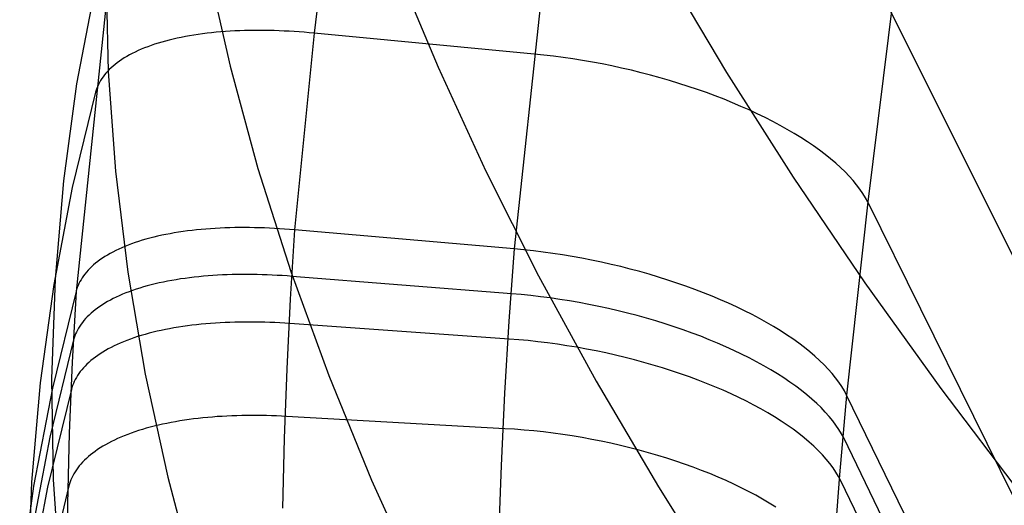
# Model space of a CAD drawing. Header units: millimetres. Extents: x 119 to 175.9, y -203.1 to -153.8.
# Tile 237 of 256: x 171.4 to 172.5, y -196.8 to -196.2. Entities that reach past the tile are written whole.
import ezdxf

# ---------------------------------------------------------------- set-up
doc = ezdxf.new("R2010")
doc.units = ezdxf.units.MM
doc.header["$MEASUREMENT"] = 0
doc.layers.add('Livello 03', color=5, linetype='Continuous', true_color=0x0000ff)

msp = doc.modelspace()

# ---------------------------------------------------------------- linework, layer by layer
at = {"layer": 'Livello 03'}
for p, q in [((172.6353, -194.3476, 44.9209), (172.3752, -196.4302, 44.7958)), ((171.7947, -195.5244, 44.7133), (171.7107, -196.2277, 44.6634)), ((172.0007, -196.0197, 44.605), (171.9508, -196.4864, 44.5698)), ((171.4748, -196.0605, 44.9784), (171.4248, -196.5375, 44.9366)), ((171.4606, -196.1554, 46.4146), (171.4634, -196.2737, 46.6962)), ((171.5824, -196.1459, 47.5525), (171.6098, -196.2673, 47.8309)), ((171.8079, -196.1448, 48.6517), (171.8594, -196.2686, 48.923)), ((172.1313, -196.1496, 49.6996), (172.2058, -196.2748, 49.9606)), ((171.4473, -196.1736, 45.2577), (171.4255, -196.2884, 45.5379)), ((174.4082, -200.2076, 53.1323), (172.4013, -196.1987, 44.8121)), ((171.5874, -196.2272, 44.7244), (171.582, -196.2278, 44.7286)), ((171.5929, -196.2266, 44.7204), (171.5874, -196.2272, 44.7244)), ((171.5985, -196.2261, 44.7165), (171.5929, -196.2266, 44.7204)), ((171.6041, -196.2257, 44.7127), (171.5985, -196.2261, 44.7165)), ((171.6098, -196.2253, 44.709), (171.6041, -196.2257, 44.7127)), ((171.6155, -196.225, 44.7054), (171.6098, -196.2253, 44.709)), ((171.6213, -196.2248, 44.7019), (171.6155, -196.225, 44.7054)), ((171.6271, -196.2246, 44.6985), (171.6213, -196.2248, 44.7019)), ((171.6329, -196.2245, 44.6953), (171.6271, -196.2246, 44.6985)), ((171.6388, -196.2244, 44.6921), (171.6329, -196.2245, 44.6953)), ((171.6447, -196.2244, 44.6891), (171.6388, -196.2244, 44.6921)), ((171.6506, -196.2244, 44.6862), (171.6447, -196.2244, 44.6891)), ((171.6566, -196.2245, 44.6834), (171.6506, -196.2244, 44.6862)), ((171.6626, -196.2246, 44.6807), (171.6566, -196.2245, 44.6834)), ((171.6686, -196.2248, 44.6781), (171.6626, -196.2246, 44.6807)), ((171.6746, -196.2251, 44.6757), (171.6686, -196.2248, 44.6781)), ((171.6806, -196.2254, 44.6734), (171.6746, -196.2251, 44.6757)), ((171.6867, -196.2257, 44.6711), (171.6806, -196.2254, 44.6734)), ((171.6927, -196.2262, 44.669), (171.6867, -196.2257, 44.6711)), ((171.6987, -196.2266, 44.667), (171.6927, -196.2262, 44.669)), ((171.7047, -196.2271, 44.6652), (171.6987, -196.2266, 44.667)), ((171.7107, -196.2277, 44.6634), (171.7047, -196.2271, 44.6652)), ((171.5276, -196.2384, 44.7804), (171.5233, -196.2397, 44.7856)), ((171.5321, -196.2371, 44.7752), (171.5276, -196.2384, 44.7804)), ((171.5367, -196.2359, 44.7702), (171.5321, -196.2371, 44.7752)), ((171.5414, -196.2348, 44.7652), (171.5367, -196.2359, 44.7702)), ((171.5461, -196.2337, 44.7603), (171.5414, -196.2348, 44.7652)), ((171.551, -196.2327, 44.7555), (171.5461, -196.2337, 44.7603)), ((171.556, -196.2317, 44.7508), (171.551, -196.2327, 44.7555)), ((171.561, -196.2308, 44.7461), (171.556, -196.2317, 44.7508)), ((171.5661, -196.23, 44.7416), (171.561, -196.2308, 44.7461)), ((171.5714, -196.2292, 44.7372), (171.5661, -196.23, 44.7416)), ((171.5766, -196.2285, 44.7328), (171.5714, -196.2292, 44.7372)), ((171.582, -196.2278, 44.7286), (171.5766, -196.2285, 44.7328)), ((171.7107, -196.2277, 44.6634), (171.6871, -196.4636, 44.6438)), ((171.9749, -196.2528, 44.5882), (171.7107, -196.2277, 44.6634)), ((171.4958, -196.2503, 44.8238), (171.4923, -196.252, 44.8295)), ((171.4994, -196.2486, 44.8182), (171.4958, -196.2503, 44.8238)), ((171.5031, -196.247, 44.8126), (171.4994, -196.2486, 44.8182)), ((171.5069, -196.2454, 44.8071), (171.5031, -196.247, 44.8126)), ((171.5108, -196.2439, 44.8016), (171.5069, -196.2454, 44.8071)), ((171.5148, -196.2424, 44.7962), (171.5108, -196.2439, 44.8016)), ((171.519, -196.241, 44.7908), (171.5148, -196.2424, 44.7962)), ((171.5233, -196.2397, 44.7856), (171.519, -196.241, 44.7908)), ((171.4769, -196.2612, 44.8585), (171.4742, -196.2631, 44.8644)), ((171.4798, -196.2592, 44.8526), (171.4769, -196.2612, 44.8585)), ((171.4827, -196.2574, 44.8468), (171.4798, -196.2592, 44.8526)), ((171.4858, -196.2555, 44.841), (171.4827, -196.2574, 44.8468)), ((171.489, -196.2537, 44.8352), (171.4858, -196.2555, 44.841)), ((171.4923, -196.252, 44.8295), (171.489, -196.2537, 44.8352)), ((171.9864, -196.2539, 44.5851), (171.9749, -196.2528, 44.5882)), ((171.998, -196.2553, 44.5824), (171.9864, -196.2539, 44.5851)), ((172.0096, -196.2568, 44.5801), (171.998, -196.2553, 44.5824)), ((172.0213, -196.2585, 44.5781), (172.0096, -196.2568, 44.5801)), ((172.033, -196.2604, 44.5765), (172.0213, -196.2585, 44.5781)), ((172.0447, -196.2624, 44.5753), (172.033, -196.2604, 44.5765)), ((172.0564, -196.2646, 44.5745), (172.0447, -196.2624, 44.5753)), ((171.4627, -196.2735, 44.894), (171.4607, -196.2756, 44.9)), ((171.4647, -196.2713, 44.8881), (171.4627, -196.2735, 44.894)), ((171.4634, -196.2737, 46.6962), (171.4721, -196.3934, 46.9777)), ((171.4669, -196.2692, 44.8821), (171.4647, -196.2713, 44.8881)), ((171.4692, -196.2672, 44.8762), (171.4669, -196.2692, 44.8821)), ((171.4717, -196.2651, 44.8703), (171.4692, -196.2672, 44.8762)), ((171.4742, -196.2631, 44.8644), (171.4717, -196.2651, 44.8703)), ((171.6098, -196.2673, 47.8309), (171.6432, -196.3899, 48.1085)), ((171.8594, -196.2686, 48.923), (171.9168, -196.3933, 49.1928)), ((172.0681, -196.267, 44.5741), (172.0564, -196.2646, 44.5745)), ((172.0798, -196.2695, 44.574), (172.0681, -196.267, 44.5741)), ((172.0915, -196.2722, 44.5744), (172.0798, -196.2695, 44.574)), ((172.1031, -196.2751, 44.5751), (172.0915, -196.2722, 44.5744)), ((171.4543, -196.2845, 44.9237), (171.453, -196.2868, 44.9296)), ((171.4557, -196.2822, 44.9178), (171.4543, -196.2845, 44.9237)), ((171.4573, -196.28, 44.9119), (171.4557, -196.2822, 44.9178)), ((171.4589, -196.2778, 44.9059), (171.4573, -196.28, 44.9119)), ((171.4607, -196.2756, 44.9), (171.4589, -196.2778, 44.9059)), ((172.1146, -196.2781, 44.5762), (172.1031, -196.2751, 44.5751)), ((172.126, -196.2812, 44.5777), (172.1146, -196.2781, 44.5762)), ((172.1374, -196.2845, 44.5795), (172.126, -196.2812, 44.5777)), ((172.1486, -196.2879, 44.5818), (172.1374, -196.2845, 44.5795)), ((172.2058, -196.2748, 49.9606), (172.2859, -196.4006, 50.2194)), ((171.4255, -196.2884, 45.5379), (171.4096, -196.4048, 45.8186)), ((171.449, -196.2961, 44.9531), (171.4483, -196.2984, 44.9589)), ((171.4498, -196.2937, 44.9472), (171.449, -196.2961, 44.9531)), ((171.4508, -196.2914, 44.9414), (171.4498, -196.2937, 44.9472)), ((171.4518, -196.2891, 44.9355), (171.4508, -196.2914, 44.9414)), ((171.453, -196.2868, 44.9296), (171.4518, -196.2891, 44.9355)), ((172.1597, -196.2915, 44.5844), (172.1486, -196.2879, 44.5818)), ((172.1707, -196.2952, 44.5874), (172.1597, -196.2915, 44.5844)), ((172.1815, -196.299, 44.5907), (172.1707, -196.2952, 44.5874)), ((171.4483, -196.2984, 44.9589), (171.4203, -196.413, 45.2372)), ((172.1922, -196.3029, 44.5945), (172.1815, -196.299, 44.5907)), ((172.2027, -196.307, 44.5985), (172.1922, -196.3029, 44.5945)), ((172.213, -196.3112, 44.603), (172.2027, -196.307, 44.5985)), ((172.223, -196.3155, 44.6077), (172.213, -196.3112, 44.603)), ((172.2329, -196.3198, 44.6129), (172.223, -196.3155, 44.6077)), ((172.2426, -196.3243, 44.6183), (172.2329, -196.3198, 44.6129)), ((172.252, -196.3289, 44.6241), (172.2426, -196.3243, 44.6183)), ((172.2612, -196.3335, 44.6302), (172.252, -196.3289, 44.6241)), ((172.2701, -196.3383, 44.6367), (172.2612, -196.3335, 44.6302)), ((172.2787, -196.3431, 44.6434), (172.2701, -196.3383, 44.6367)), ((172.287, -196.3479, 44.6504), (172.2787, -196.3431, 44.6434)), ((172.2951, -196.3529, 44.6578), (172.287, -196.3479, 44.6504)), ((172.3029, -196.3579, 44.6654), (172.2951, -196.3529, 44.6578)), ((172.3103, -196.3629, 44.6732), (172.3029, -196.3579, 44.6654)), ((172.3174, -196.368, 44.6814), (172.3103, -196.3629, 44.6732)), ((172.3242, -196.3731, 44.6898), (172.3174, -196.368, 44.6814)), ((172.3307, -196.3783, 44.6984), (172.3242, -196.3731, 44.6898)), ((172.3368, -196.3835, 44.7073), (172.3307, -196.3783, 44.6984)), ((171.6432, -196.3899, 48.1085), (171.6827, -196.5135, 48.3852)), ((172.3426, -196.3887, 44.7164), (172.3368, -196.3835, 44.7073)), ((172.348, -196.3939, 44.7257), (172.3426, -196.3887, 44.7164)), ((171.4721, -196.3934, 46.9777), (171.487, -196.5145, 47.2591)), ((171.9168, -196.3933, 49.1928), (171.9801, -196.5188, 49.4611)), ((172.2859, -196.4006, 50.2194), (172.3717, -196.527, 50.476)), ((172.353, -196.3991, 44.7352), (172.348, -196.3939, 44.7257)), ((172.3577, -196.4044, 44.7449), (172.353, -196.3991, 44.7352)), ((172.3619, -196.4096, 44.7548), (172.3577, -196.4044, 44.7449)), ((171.4203, -196.413, 45.2372), (171.3981, -196.5292, 45.5163)), ((171.4096, -196.4048, 45.8186), (171.3996, -196.5228, 46.0999)), ((172.3658, -196.4148, 44.7648), (172.3619, -196.4096, 44.7548)), ((172.3694, -196.42, 44.775), (172.3658, -196.4148, 44.7648)), ((172.3725, -196.4251, 44.7853), (172.3694, -196.42, 44.775)), ((172.3752, -196.4302, 44.7958), (172.3725, -196.4251, 44.7853)), ((172.3752, -196.4302, 44.7958), (172.3499, -196.6618, 44.7774)), ((174.3698, -200.4648, 53.0951), (172.3752, -196.4302, 44.7958)), ((171.5695, -196.4636, 44.7), (171.564, -196.4642, 44.704)), ((171.575, -196.4631, 44.6962), (171.5695, -196.4636, 44.7)), ((171.5806, -196.4626, 44.6924), (171.575, -196.4631, 44.6962)), ((171.5863, -196.4622, 44.6887), (171.5806, -196.4626, 44.6924)), ((171.592, -196.4618, 44.6852), (171.5863, -196.4622, 44.6887)), ((171.5978, -196.4615, 44.6817), (171.592, -196.4618, 44.6852)), ((171.6036, -196.4613, 44.6784), (171.5978, -196.4615, 44.6817)), ((171.6094, -196.4611, 44.6752), (171.6036, -196.4613, 44.6784)), ((171.6153, -196.4609, 44.6721), (171.6094, -196.4611, 44.6752)), ((171.6212, -196.4609, 44.6691), (171.6153, -196.4609, 44.6721)), ((171.6271, -196.4608, 44.6662), (171.6212, -196.4609, 44.6691)), ((171.6331, -196.4609, 44.6635), (171.6271, -196.4608, 44.6662)), ((171.639, -196.461, 44.6608), (171.6331, -196.4609, 44.6635)), ((171.645, -196.4611, 44.6583), (171.639, -196.461, 44.6608)), ((171.651, -196.4613, 44.6559), (171.645, -196.4611, 44.6583)), ((171.657, -196.4616, 44.6536), (171.651, -196.4613, 44.6559)), ((171.6631, -196.4619, 44.6514), (171.657, -196.4616, 44.6536)), ((171.6691, -196.4622, 44.6493), (171.6631, -196.4619, 44.6514)), ((171.6751, -196.4626, 44.6473), (171.6691, -196.4622, 44.6493)), ((171.6811, -196.4631, 44.6455), (171.6751, -196.4626, 44.6473)), ((171.6871, -196.4636, 44.6438), (171.6811, -196.4631, 44.6455)), ((171.6871, -196.4636, 44.6438), (171.6819, -196.5468, 44.638)), ((171.9508, -196.4864, 44.5698), (171.6871, -196.4636, 44.6438)), ((171.5087, -196.4748, 44.7543), (171.5042, -196.4761, 44.7594)), ((171.5133, -196.4735, 44.7493), (171.5087, -196.4748, 44.7543)), ((171.518, -196.4724, 44.7444), (171.5133, -196.4735, 44.7493)), ((171.5227, -196.4712, 44.7395), (171.518, -196.4724, 44.7444)), ((171.5276, -196.4701, 44.7348), (171.5227, -196.4712, 44.7395)), ((171.5325, -196.4691, 44.7301), (171.5276, -196.4701, 44.7348)), ((171.5376, -196.4682, 44.7255), (171.5325, -196.4691, 44.7301)), ((171.5427, -196.4673, 44.721), (171.5376, -196.4682, 44.7255)), ((171.5479, -196.4664, 44.7166), (171.5427, -196.4673, 44.721)), ((171.5532, -196.4656, 44.7123), (171.5479, -196.4664, 44.7166)), ((171.5586, -196.4649, 44.7081), (171.5532, -196.4656, 44.7123)), ((171.564, -196.4642, 44.704), (171.5586, -196.4649, 44.7081)), ((171.476, -196.4867, 44.7969), (171.4724, -196.4884, 44.8025)), ((171.4797, -196.485, 44.7914), (171.476, -196.4867, 44.7969)), ((171.4835, -196.4834, 44.7859), (171.4797, -196.485, 44.7914)), ((171.4874, -196.4818, 44.7805), (171.4835, -196.4834, 44.7859)), ((171.4914, -196.4803, 44.7751), (171.4874, -196.4818, 44.7805)), ((171.4956, -196.4789, 44.7698), (171.4914, -196.4803, 44.7751)), ((171.4999, -196.4775, 44.7646), (171.4956, -196.4789, 44.7698)), ((171.5042, -196.4761, 44.7594), (171.4999, -196.4775, 44.7646)), ((171.9508, -196.4864, 44.5698), (171.9445, -196.573, 44.5654)), ((171.9623, -196.4875, 44.5668), (171.9508, -196.4864, 44.5698)), ((171.4564, -196.4976, 44.8311), (171.4535, -196.4996, 44.8369)), ((171.4593, -196.4957, 44.8253), (171.4564, -196.4976, 44.8311)), ((171.4624, -196.4938, 44.8196), (171.4593, -196.4957, 44.8253)), ((171.4656, -196.492, 44.8138), (171.4624, -196.4938, 44.8196)), ((171.4689, -196.4902, 44.8082), (171.4656, -196.492, 44.8138)), ((171.4724, -196.4884, 44.8025), (171.4689, -196.4902, 44.8082)), ((171.9738, -196.4887, 44.5642), (171.9623, -196.4875, 44.5668)), ((171.9854, -196.4902, 44.5619), (171.9738, -196.4887, 44.5642)), ((171.9971, -196.4918, 44.56), (171.9854, -196.4902, 44.5619)), ((172.0088, -196.4936, 44.5584), (171.9971, -196.4918, 44.56)), ((172.0204, -196.4955, 44.5573), (172.0088, -196.4936, 44.5584)), ((172.0321, -196.4976, 44.5565), (172.0204, -196.4955, 44.5573)), ((172.0438, -196.4999, 44.5561), (172.0321, -196.4976, 44.5565)), ((171.4413, -196.51, 44.8663), (171.4392, -196.5121, 44.8722)), ((171.4435, -196.5078, 44.8604), (171.4413, -196.51, 44.8663)), ((171.4458, -196.5057, 44.8545), (171.4435, -196.5078, 44.8604)), ((171.4483, -196.5037, 44.8486), (171.4458, -196.5057, 44.8545)), ((171.4508, -196.5016, 44.8428), (171.4483, -196.5037, 44.8486)), ((171.4535, -196.4996, 44.8369), (171.4508, -196.5016, 44.8428)), ((172.0555, -196.5024, 44.5561), (172.0438, -196.4999, 44.5561)), ((172.0671, -196.505, 44.5565), (172.0555, -196.5024, 44.5561)), ((172.0787, -196.5077, 44.5572), (172.0671, -196.505, 44.5565)), ((172.0902, -196.5106, 44.5584), (172.0787, -196.5077, 44.5572)), ((172.1016, -196.5137, 44.5599), (172.0902, -196.5106, 44.5584)), ((171.3996, -196.5228, 46.0999), (171.3955, -196.6422, 46.3815)), ((171.4323, -196.5211, 44.8958), (171.4308, -196.5234, 44.9017)), ((171.4338, -196.5188, 44.8899), (171.4323, -196.5211, 44.8958)), ((171.4355, -196.5166, 44.884), (171.4338, -196.5188, 44.8899)), ((171.4373, -196.5143, 44.8781), (171.4355, -196.5166, 44.884)), ((171.4392, -196.5121, 44.8722), (171.4373, -196.5143, 44.8781)), ((171.487, -196.5145, 47.2591), (171.5078, -196.6368, 47.54)), ((171.5502, -196.5225, 44.7125), (171.545, -196.5234, 44.7167)), ((171.5556, -196.5218, 44.7083), (171.5502, -196.5225, 44.7125)), ((171.561, -196.5211, 44.7042), (171.5556, -196.5218, 44.7083)), ((171.5665, -196.5204, 44.7003), (171.561, -196.5211, 44.7042)), ((171.5721, -196.5198, 44.6964), (171.5665, -196.5204, 44.7003)), ((171.5777, -196.5193, 44.6927), (171.5721, -196.5198, 44.6964)), ((171.5833, -196.5188, 44.689), (171.5777, -196.5193, 44.6927)), ((171.589, -196.5184, 44.6855), (171.5833, -196.5188, 44.689)), ((171.5948, -196.518, 44.6821), (171.589, -196.5184, 44.6855)), ((171.6006, -196.5177, 44.6788), (171.5948, -196.518, 44.6821)), ((171.6064, -196.5175, 44.6756), (171.6006, -196.5177, 44.6788)), ((171.6123, -196.5173, 44.6725), (171.6064, -196.5175, 44.6756)), ((171.6182, -196.5172, 44.6696), (171.6123, -196.5173, 44.6725)), ((171.6241, -196.5171, 44.6667), (171.6182, -196.5172, 44.6696)), ((171.6301, -196.5171, 44.664), (171.6241, -196.5171, 44.6667)), ((171.6361, -196.5172, 44.6614), (171.6301, -196.5171, 44.664)), ((171.6421, -196.5173, 44.6589), (171.6361, -196.5172, 44.6614)), ((171.6481, -196.5174, 44.6565), (171.6421, -196.5173, 44.6589)), ((171.6541, -196.5176, 44.6542), (171.6481, -196.5174, 44.6565)), ((171.6601, -196.5179, 44.652), (171.6541, -196.5176, 44.6542)), ((171.6661, -196.5182, 44.65), (171.6601, -196.5179, 44.652)), ((171.6721, -196.5185, 44.6481), (171.6661, -196.5182, 44.65)), ((171.6781, -196.5189, 44.6462), (171.6721, -196.5185, 44.6481)), ((171.6841, -196.5194, 44.6445), (171.6781, -196.5189, 44.6462)), ((171.6827, -196.5135, 48.3852), (171.7281, -196.6382, 48.6608)), ((171.9477, -196.5403, 44.5716), (171.6841, -196.5194, 44.6445)), ((171.9801, -196.5188, 49.4611), (172.0491, -196.6451, 49.7275)), ((172.1129, -196.5169, 44.5618), (172.1016, -196.5137, 44.5599)), ((172.1241, -196.5203, 44.564), (172.1129, -196.5169, 44.5618)), ((172.1352, -196.5238, 44.5667), (172.1241, -196.5203, 44.564)), ((171.3981, -196.5292, 45.5163), (171.3818, -196.647, 45.7962)), ((171.4263, -196.5327, 44.925), (171.4255, -196.5351, 44.9308)), ((171.4273, -196.5304, 44.9192), (171.4263, -196.5327, 44.925)), ((171.4283, -196.528, 44.9134), (171.4273, -196.5304, 44.9192)), ((171.4295, -196.5257, 44.9075), (171.4283, -196.528, 44.9134)), ((171.4308, -196.5234, 44.9017), (171.4295, -196.5257, 44.9075)), ((171.5013, -196.5334, 44.7593), (171.4969, -196.5348, 44.7644)), ((171.5057, -196.5321, 44.7542), (171.5013, -196.5334, 44.7593)), ((171.5103, -196.5308, 44.7492), (171.5057, -196.5321, 44.7542)), ((171.515, -196.5296, 44.7443), (171.5103, -196.5308, 44.7492)), ((171.5198, -196.5284, 44.7395), (171.515, -196.5296, 44.7443)), ((171.5246, -196.5273, 44.7348), (171.5198, -196.5284, 44.7395)), ((171.5296, -196.5262, 44.7301), (171.5246, -196.5273, 44.7348)), ((171.5346, -196.5252, 44.7256), (171.5296, -196.5262, 44.7301)), ((171.5398, -196.5242, 44.7211), (171.5346, -196.5252, 44.7256)), ((171.545, -196.5234, 44.7167), (171.5398, -196.5242, 44.7211)), ((172.1462, -196.5274, 44.5697), (172.1352, -196.5238, 44.5667)), ((172.1569, -196.5311, 44.573), (172.1462, -196.5274, 44.5697)), ((172.1676, -196.535, 44.5768), (172.1569, -196.5311, 44.573)), ((172.3717, -196.527, 50.476), (172.4629, -196.6538, 50.7302)), ((171.4248, -196.5375, 44.9366), (171.3965, -196.6534, 45.2131)), ((171.4248, -196.5375, 44.9366), (171.4201, -196.6224, 44.9281)), ((171.4255, -196.5351, 44.9308), (171.4248, -196.5375, 44.9366)), ((171.4694, -196.546, 44.8021), (171.466, -196.5478, 44.8078)), ((171.473, -196.5443, 44.7966), (171.4694, -196.546, 44.8021)), ((171.4767, -196.5426, 44.7911), (171.473, -196.5443, 44.7966)), ((171.4805, -196.5409, 44.7856), (171.4767, -196.5426, 44.7911)), ((171.4844, -196.5393, 44.7802), (171.4805, -196.5409, 44.7856)), ((171.4885, -196.5378, 44.7749), (171.4844, -196.5393, 44.7802)), ((171.4926, -196.5363, 44.7696), (171.4885, -196.5378, 44.7749)), ((171.4969, -196.5348, 44.7644), (171.4926, -196.5363, 44.7696)), ((171.9591, -196.5413, 44.5686), (171.9477, -196.5403, 44.5716)), ((171.9707, -196.5424, 44.566), (171.9591, -196.5413, 44.5686)), ((171.9823, -196.5438, 44.5638), (171.9707, -196.5424, 44.566)), ((171.9939, -196.5453, 44.5619), (171.9823, -196.5438, 44.5638)), ((172.0056, -196.547, 44.5604), (171.9939, -196.5453, 44.5619)), ((172.178, -196.539, 44.5808), (172.1676, -196.535, 44.5768)), ((172.1883, -196.5431, 44.5853), (172.178, -196.539, 44.5808)), ((172.1984, -196.5474, 44.5901), (172.1883, -196.5431, 44.5853)), ((171.4506, -196.5574, 44.8364), (171.4479, -196.5595, 44.8422)), ((171.4534, -196.5554, 44.8306), (171.4506, -196.5574, 44.8364)), ((171.4564, -196.5535, 44.8248), (171.4534, -196.5554, 44.8306)), ((171.4594, -196.5516, 44.8191), (171.4564, -196.5535, 44.8248)), ((171.4626, -196.5497, 44.8134), (171.4594, -196.5516, 44.8191)), ((171.466, -196.5478, 44.8078), (171.4626, -196.5497, 44.8134)), ((171.6819, -196.5468, 44.638), (171.6777, -196.6303, 44.6348)), ((172.0173, -196.5489, 44.5593), (172.0056, -196.547, 44.5604)), ((172.029, -196.5509, 44.5586), (172.0173, -196.5489, 44.5593)), ((172.0406, -196.5531, 44.5582), (172.029, -196.5509, 44.5586)), ((172.0523, -196.5555, 44.5582), (172.0406, -196.5531, 44.5582)), ((172.0639, -196.558, 44.5586), (172.0523, -196.5555, 44.5582)), ((172.0755, -196.5607, 44.5594), (172.0639, -196.558, 44.5586)), ((172.2082, -196.5517, 44.5952), (172.1984, -196.5474, 44.5901)), ((172.2178, -196.5561, 44.6006), (172.2082, -196.5517, 44.5952)), ((172.2272, -196.5606, 44.6064), (172.2178, -196.5561, 44.6006)), ((171.4363, -196.5701, 44.8715), (171.4343, -196.5724, 44.8774)), ((171.4383, -196.568, 44.8656), (171.4363, -196.5701, 44.8715)), ((171.4405, -196.5658, 44.8597), (171.4383, -196.568, 44.8656)), ((171.4428, -196.5637, 44.8539), (171.4405, -196.5658, 44.8597)), ((171.4453, -196.5615, 44.848), (171.4428, -196.5637, 44.8539)), ((171.4479, -196.5595, 44.8422), (171.4453, -196.5615, 44.848)), ((172.087, -196.5635, 44.5606), (172.0755, -196.5607, 44.5594)), ((172.0984, -196.5665, 44.5621), (172.087, -196.5635, 44.5606)), ((172.1097, -196.5697, 44.564), (172.0984, -196.5665, 44.5621)), ((172.1209, -196.5729, 44.5663), (172.1097, -196.5697, 44.564)), ((172.2364, -196.5653, 44.6125), (172.2272, -196.5606, 44.6064)), ((172.2452, -196.5699, 44.619), (172.2364, -196.5653, 44.6125)), ((172.2538, -196.5747, 44.6257), (172.2452, -196.5699, 44.619)), ((171.4278, -196.5815, 44.9008), (171.4265, -196.5838, 44.9067)), ((171.4293, -196.5792, 44.895), (171.4278, -196.5815, 44.9008)), ((171.4308, -196.5769, 44.8891), (171.4293, -196.5792, 44.895)), ((171.4325, -196.5746, 44.8832), (171.4308, -196.5769, 44.8891)), ((171.4343, -196.5724, 44.8774), (171.4325, -196.5746, 44.8832)), ((171.5423, -196.5812, 44.7163), (171.5371, -196.5822, 44.7206)), ((171.5476, -196.5804, 44.7121), (171.5423, -196.5812, 44.7163)), ((171.553, -196.5795, 44.7079), (171.5476, -196.5804, 44.7121)), ((171.5584, -196.5788, 44.7039), (171.553, -196.5795, 44.7079)), ((171.5639, -196.5781, 44.7), (171.5584, -196.5788, 44.7039)), ((171.5694, -196.5774, 44.6962), (171.5639, -196.5781, 44.7)), ((171.575, -196.5768, 44.6925), (171.5694, -196.5774, 44.6962)), ((171.5807, -196.5763, 44.6889), (171.575, -196.5768, 44.6925)), ((171.5864, -196.5759, 44.6854), (171.5807, -196.5763, 44.6889)), ((171.5921, -196.5754, 44.682), (171.5864, -196.5759, 44.6854)), ((171.5979, -196.5751, 44.6787), (171.5921, -196.5754, 44.682)), ((171.6038, -196.5748, 44.6756), (171.5979, -196.5751, 44.6787)), ((171.6096, -196.5746, 44.6725), (171.6038, -196.5748, 44.6756)), ((171.6155, -196.5744, 44.6696), (171.6096, -196.5746, 44.6725)), ((171.6215, -196.5743, 44.6668), (171.6155, -196.5744, 44.6696)), ((171.6274, -196.5742, 44.6641), (171.6215, -196.5743, 44.6668)), ((171.6334, -196.5742, 44.6615), (171.6274, -196.5742, 44.6641)), ((171.6394, -196.5742, 44.659), (171.6334, -196.5742, 44.6615)), ((171.6454, -196.5743, 44.6566), (171.6394, -196.5742, 44.659)), ((171.6514, -196.5745, 44.6544), (171.6454, -196.5743, 44.6566)), ((171.6574, -196.5747, 44.6523), (171.6514, -196.5745, 44.6544)), ((171.6634, -196.5749, 44.6502), (171.6574, -196.5747, 44.6523)), ((171.6694, -196.5752, 44.6483), (171.6634, -196.5749, 44.6502)), ((171.6754, -196.5756, 44.6465), (171.6694, -196.5752, 44.6483)), ((171.6814, -196.576, 44.6448), (171.6754, -196.5756, 44.6465)), ((171.9447, -196.5946, 44.5731), (171.6814, -196.576, 44.6448)), ((171.9445, -196.573, 44.5654), (171.9392, -196.6597, 44.5638)), ((172.1319, -196.5764, 44.569), (172.1209, -196.5729, 44.5663)), ((172.1429, -196.5799, 44.572), (172.1319, -196.5764, 44.569)), ((172.1537, -196.5836, 44.5754), (172.1429, -196.5799, 44.572)), ((172.2622, -196.5796, 44.6327), (172.2538, -196.5747, 44.6257)), ((172.2702, -196.5845, 44.64), (172.2622, -196.5796, 44.6327)), ((171.4225, -196.5933, 44.9299), (171.4218, -196.5957, 44.9356)), ((171.4233, -196.5909, 44.9241), (171.4225, -196.5933, 44.9299)), ((171.4243, -196.5885, 44.9183), (171.4233, -196.5909, 44.9241)), ((171.4253, -196.5862, 44.9125), (171.4243, -196.5885, 44.9183)), ((171.4265, -196.5838, 44.9067), (171.4253, -196.5862, 44.9125)), ((171.4943, -196.5932, 44.7636), (171.49, -196.5947, 44.7688)), ((171.4987, -196.5917, 44.7585), (171.4943, -196.5932, 44.7636)), ((171.5031, -196.5904, 44.7535), (171.4987, -196.5917, 44.7585)), ((171.5077, -196.589, 44.7485), (171.5031, -196.5904, 44.7535)), ((171.5124, -196.5877, 44.7437), (171.5077, -196.589, 44.7485)), ((171.5172, -196.5865, 44.7389), (171.5124, -196.5877, 44.7437)), ((171.522, -196.5853, 44.7342), (171.5172, -196.5865, 44.7389)), ((171.527, -196.5842, 44.7296), (171.522, -196.5853, 44.7342)), ((171.532, -196.5832, 44.7251), (171.527, -196.5842, 44.7296)), ((171.5371, -196.5822, 44.7206), (171.532, -196.5832, 44.7251)), ((172.1643, -196.5874, 44.5791), (172.1537, -196.5836, 44.5754)), ((172.1747, -196.5913, 44.5832), (172.1643, -196.5874, 44.5791)), ((172.185, -196.5954, 44.5877), (172.1747, -196.5913, 44.5832)), ((172.2779, -196.5894, 44.6476), (172.2702, -196.5845, 44.64)), ((172.2853, -196.5945, 44.6554), (172.2779, -196.5894, 44.6476)), ((171.4218, -196.5957, 44.9356), (171.3933, -196.7124, 45.2111)), ((171.4668, -196.6047, 44.8011), (171.4634, -196.6065, 44.8067)), ((171.4704, -196.6029, 44.7956), (171.4668, -196.6047, 44.8011)), ((171.4741, -196.6012, 44.7901), (171.4704, -196.6029, 44.7956)), ((171.4779, -196.5995, 44.7847), (171.4741, -196.6012, 44.7901)), ((171.4818, -196.5978, 44.7793), (171.4779, -196.5995, 44.7847)), ((171.4859, -196.5962, 44.774), (171.4818, -196.5978, 44.7793)), ((171.49, -196.5947, 44.7688), (171.4859, -196.5962, 44.774)), ((171.9562, -196.5955, 44.5702), (171.9447, -196.5946, 44.5731)), ((171.9677, -196.5965, 44.5676), (171.9562, -196.5955, 44.5702)), ((171.9793, -196.5978, 44.5654), (171.9677, -196.5965, 44.5676)), ((171.9909, -196.5992, 44.5636), (171.9793, -196.5978, 44.5654)), ((172.0026, -196.6008, 44.5622), (171.9909, -196.5992, 44.5636)), ((172.0142, -196.6026, 44.5611), (172.0026, -196.6008, 44.5622)), ((172.0259, -196.6045, 44.5604), (172.0142, -196.6026, 44.5611)), ((172.0376, -196.6066, 44.5601), (172.0259, -196.6045, 44.5604)), ((172.195, -196.5996, 44.5925), (172.185, -196.5954, 44.5877)), ((172.2049, -196.6038, 44.5976), (172.195, -196.5996, 44.5925)), ((172.2145, -196.6082, 44.6031), (172.2049, -196.6038, 44.5976)), ((172.2924, -196.5995, 44.6636), (172.2853, -196.5945, 44.6554)), ((172.2992, -196.6046, 44.6719), (172.2924, -196.5995, 44.6636)), ((172.3056, -196.6098, 44.6805), (172.2992, -196.6046, 44.6719)), ((171.448, -196.6163, 44.8351), (171.4453, -196.6184, 44.8409)), ((171.4508, -196.6143, 44.8294), (171.448, -196.6163, 44.8351)), ((171.4538, -196.6123, 44.8237), (171.4508, -196.6143, 44.8294)), ((171.4568, -196.6103, 44.818), (171.4538, -196.6123, 44.8237)), ((171.4601, -196.6084, 44.8123), (171.4568, -196.6103, 44.818)), ((171.4634, -196.6065, 44.8067), (171.4601, -196.6084, 44.8123)), ((172.0492, -196.6089, 44.5601), (172.0376, -196.6066, 44.5601)), ((172.0608, -196.6113, 44.5606), (172.0492, -196.6089, 44.5601)), ((172.0724, -196.6139, 44.5614), (172.0608, -196.6113, 44.5606)), ((172.0839, -196.6167, 44.5626), (172.0724, -196.6139, 44.5614)), ((172.0953, -196.6196, 44.5642), (172.0839, -196.6167, 44.5626)), ((172.2239, -196.6127, 44.6089), (172.2145, -196.6082, 44.6031)), ((172.233, -196.6172, 44.615), (172.2239, -196.6127, 44.6089)), ((172.2419, -196.6219, 44.6214), (172.233, -196.6172, 44.615)), ((172.3117, -196.615, 44.6894), (172.3056, -196.6098, 44.6805)), ((172.3174, -196.6202, 44.6984), (172.3117, -196.615, 44.6894)), ((171.4201, -196.6224, 44.9281), (171.4167, -196.7076, 44.9223)), ((171.4337, -196.6292, 44.8701), (171.4317, -196.6315, 44.8759)), ((171.4357, -196.627, 44.8642), (171.4337, -196.6292, 44.8701)), ((171.4379, -196.6248, 44.8584), (171.4357, -196.627, 44.8642)), ((171.4402, -196.6226, 44.8525), (171.4379, -196.6248, 44.8584)), ((171.4427, -196.6205, 44.8467), (171.4402, -196.6226, 44.8525)), ((171.4453, -196.6184, 44.8409), (171.4427, -196.6205, 44.8467)), ((172.1066, -196.6226, 44.5661), (172.0953, -196.6196, 44.5642)), ((172.1177, -196.6258, 44.5684), (172.1066, -196.6226, 44.5661)), ((172.1288, -196.6291, 44.5711), (172.1177, -196.6258, 44.5684)), ((172.1397, -196.6326, 44.5742), (172.1288, -196.6291, 44.5711)), ((172.2505, -196.6266, 44.6281), (172.2419, -196.6219, 44.6214)), ((172.2588, -196.6314, 44.6352), (172.2505, -196.6266, 44.6281)), ((172.3228, -196.6254, 44.7077), (172.3174, -196.6202, 44.6984)), ((172.3278, -196.6306, 44.7172), (172.3228, -196.6254, 44.7077)), ((171.4252, -196.6407, 44.8993), (171.4239, -196.6431, 44.9051)), ((171.4267, -196.6384, 44.8935), (171.4252, -196.6407, 44.8993)), ((171.4282, -196.636, 44.8876), (171.4267, -196.6384, 44.8935)), ((171.4299, -196.6337, 44.8818), (171.4282, -196.636, 44.8876)), ((171.4317, -196.6315, 44.8759), (171.4299, -196.6337, 44.8818)), ((171.5078, -196.6368, 47.54), (171.5348, -196.7604, 47.8204)), ((171.6777, -196.6303, 44.6348), (171.6747, -196.7138, 44.6342)), ((171.7281, -196.6382, 48.6608), (171.7796, -196.7639, 48.9351)), ((172.1505, -196.6362, 44.5776), (172.1397, -196.6326, 44.5742)), ((172.1611, -196.6399, 44.5814), (172.1505, -196.6362, 44.5776)), ((172.1715, -196.6438, 44.5855), (172.1611, -196.6399, 44.5814)), ((172.2668, -196.6363, 44.6425), (172.2588, -196.6314, 44.6352)), ((172.2745, -196.6412, 44.6501), (172.2668, -196.6363, 44.6425)), ((172.3325, -196.6358, 44.7268), (172.3278, -196.6306, 44.7172)), ((172.3367, -196.6411, 44.7367), (172.3325, -196.6358, 44.7268)), ((172.3406, -196.6463, 44.7466), (172.3367, -196.6411, 44.7367)), ((171.3818, -196.647, 45.7962), (171.3713, -196.7662, 46.0765)), ((171.3955, -196.6422, 46.3815), (171.3975, -196.763, 46.6633)), ((171.4199, -196.6526, 44.9282), (171.4192, -196.655, 44.9339)), ((171.4207, -196.6502, 44.9224), (171.4199, -196.6526, 44.9282)), ((171.4217, -196.6478, 44.9167), (171.4207, -196.6502, 44.9224)), ((171.4227, -196.6454, 44.9109), (171.4217, -196.6478, 44.9167)), ((171.4239, -196.6431, 44.9051), (171.4227, -196.6454, 44.9109)), ((172.0491, -196.6451, 49.7275), (172.124, -196.772, 49.9919)), ((172.1818, -196.6478, 44.5899), (172.1715, -196.6438, 44.5855)), ((172.1918, -196.6519, 44.5948), (172.1818, -196.6478, 44.5899)), ((172.2016, -196.6561, 44.5999), (172.1918, -196.6519, 44.5948)), ((172.2819, -196.6462, 44.6579), (172.2745, -196.6412, 44.6501)), ((172.289, -196.6512, 44.666), (172.2819, -196.6462, 44.6579)), ((172.2958, -196.6563, 44.6744), (172.289, -196.6512, 44.666)), ((172.3441, -196.6515, 44.7568), (172.3406, -196.6463, 44.7466)), ((172.3472, -196.6567, 44.767), (172.3441, -196.6515, 44.7568)), ((171.3965, -196.6534, 45.2131), (171.3739, -196.771, 45.4905)), ((171.4192, -196.655, 44.9339), (171.3905, -196.7725, 45.2082)), ((171.9392, -196.6597, 44.5638), (171.9351, -196.7465, 44.565)), ((172.2112, -196.6604, 44.6054), (172.2016, -196.6561, 44.5999)), ((172.2206, -196.6648, 44.6112), (172.2112, -196.6604, 44.6054)), ((172.2297, -196.6693, 44.6173), (172.2206, -196.6648, 44.6112)), ((172.3022, -196.6614, 44.683), (172.2958, -196.6563, 44.6744)), ((172.3083, -196.6666, 44.6918), (172.3022, -196.6614, 44.683)), ((172.3499, -196.6618, 44.7774), (172.3414, -196.7574, 44.7739)), ((172.3499, -196.6618, 44.7774), (172.3472, -196.6567, 44.767)), ((174.3273, -200.7163, 53.0322), (172.3499, -196.6618, 44.7774)), ((172.4629, -196.6538, 50.7302), (172.5596, -196.781, 50.9818)), ((172.2386, -196.6739, 44.6237), (172.2297, -196.6693, 44.6173)), ((172.2471, -196.6785, 44.6305), (172.2386, -196.6739, 44.6237)), ((172.314, -196.6718, 44.7009), (172.3083, -196.6666, 44.6918)), ((172.3193, -196.6769, 44.7101), (172.314, -196.6718, 44.7009)), ((171.5886, -196.6882, 44.6827), (171.5828, -196.6887, 44.686)), ((171.5943, -196.6877, 44.6795), (171.5886, -196.6882, 44.6827)), ((171.6001, -196.6874, 44.6764), (171.5943, -196.6877, 44.6795)), ((171.606, -196.687, 44.6734), (171.6001, -196.6874, 44.6764)), ((171.6119, -196.6868, 44.6705), (171.606, -196.687, 44.6734)), ((171.6178, -196.6866, 44.6678), (171.6119, -196.6868, 44.6705)), ((171.6237, -196.6864, 44.6651), (171.6178, -196.6866, 44.6678)), ((171.6296, -196.6863, 44.6626), (171.6237, -196.6864, 44.6651)), ((171.6356, -196.6863, 44.6602), (171.6296, -196.6863, 44.6626)), ((171.6416, -196.6863, 44.6579), (171.6356, -196.6863, 44.6602)), ((171.6476, -196.6863, 44.6557), (171.6416, -196.6863, 44.6579)), ((171.6535, -196.6864, 44.6536), (171.6476, -196.6863, 44.6557)), ((171.6595, -196.6866, 44.6516), (171.6535, -196.6864, 44.6536)), ((171.6655, -196.6868, 44.6498), (171.6595, -196.6866, 44.6516)), ((171.6715, -196.6871, 44.648), (171.6655, -196.6868, 44.6498)), ((171.6775, -196.6874, 44.6464), (171.6715, -196.6871, 44.648)), ((171.9397, -196.7022, 44.5767), (171.6775, -196.6874, 44.6464)), ((172.2554, -196.6833, 44.6375), (172.2471, -196.6785, 44.6305)), ((172.2634, -196.6881, 44.6448), (172.2554, -196.6833, 44.6375)), ((172.2712, -196.693, 44.6524), (172.2634, -196.6881, 44.6448)), ((172.3243, -196.6822, 44.7196), (172.3193, -196.6769, 44.7101)), ((172.329, -196.6874, 44.7292), (172.3243, -196.6822, 44.7196)), ((172.3332, -196.6926, 44.739), (172.329, -196.6874, 44.7292)), ((171.5187, -196.6992, 44.734), (171.5139, -196.7004, 44.7387)), ((171.5236, -196.698, 44.7295), (171.5187, -196.6992, 44.734)), ((171.5287, -196.6968, 44.725), (171.5236, -196.698, 44.7295)), ((171.5338, -196.6958, 44.7207), (171.5287, -196.6968, 44.725)), ((171.5389, -196.6947, 44.7164), (171.5338, -196.6958, 44.7207)), ((171.5442, -196.6938, 44.7123), (171.5389, -196.6947, 44.7164)), ((171.5495, -196.6929, 44.7082), (171.5442, -196.6938, 44.7123)), ((171.5549, -196.692, 44.7042), (171.5495, -196.6929, 44.7082)), ((171.5604, -196.6912, 44.7004), (171.5549, -196.692, 44.7042)), ((171.5659, -196.6905, 44.6966), (171.5604, -196.6912, 44.7004)), ((171.5715, -196.6898, 44.693), (171.5659, -196.6905, 44.6966)), ((171.5771, -196.6892, 44.6894), (171.5715, -196.6898, 44.693)), ((171.5828, -196.6887, 44.686), (171.5771, -196.6892, 44.6894)), ((172.2785, -196.6979, 44.6602), (172.2712, -196.693, 44.6524)), ((172.2856, -196.7029, 44.6683), (172.2785, -196.6979, 44.6602)), ((172.3371, -196.6978, 44.749), (172.3332, -196.6926, 44.739)), ((172.3406, -196.703, 44.7591), (172.3371, -196.6978, 44.749)), ((171.4167, -196.7076, 44.9223), (171.4146, -196.7929, 44.9191)), ((171.4827, -196.7107, 44.7733), (171.4786, -196.7123, 44.7786)), ((171.4868, -196.709, 44.7682), (171.4827, -196.7107, 44.7733)), ((171.4911, -196.7075, 44.7631), (171.4868, -196.709, 44.7682)), ((171.4954, -196.706, 44.758), (171.4911, -196.7075, 44.7631)), ((171.4999, -196.7045, 44.7531), (171.4954, -196.706, 44.758)), ((171.5044, -196.7031, 44.7482), (171.4999, -196.7045, 44.7531)), ((171.5091, -196.7017, 44.7434), (171.5044, -196.7031, 44.7482)), ((171.5139, -196.7004, 44.7387), (171.5091, -196.7017, 44.7434)), ((171.9511, -196.7029, 44.5739), (171.9397, -196.7022, 44.5767)), ((171.9626, -196.7038, 44.5714), (171.9511, -196.7029, 44.5739)), ((171.9742, -196.7049, 44.5693), (171.9626, -196.7038, 44.5714)), ((171.9858, -196.7061, 44.5675), (171.9742, -196.7049, 44.5693)), ((171.9974, -196.7076, 44.5662), (171.9858, -196.7061, 44.5675)), ((172.009, -196.7092, 44.5652), (171.9974, -196.7076, 44.5662)), ((172.0206, -196.7109, 44.5645), (172.009, -196.7092, 44.5652)), ((172.0323, -196.7129, 44.5643), (172.0206, -196.7109, 44.5645)), ((172.2924, -196.708, 44.6767), (172.2856, -196.7029, 44.6683)), ((172.2988, -196.713, 44.6853), (172.2924, -196.708, 44.6767)), ((172.3437, -196.7082, 44.7693), (172.3406, -196.703, 44.7591)), ((172.3464, -196.7133, 44.7797), (172.3437, -196.7082, 44.7693)), ((171.3933, -196.7124, 45.2111), (171.3706, -196.8306, 45.4875)), ((171.4569, -196.7233, 44.8111), (171.4537, -196.7253, 44.8167)), ((171.4602, -196.7214, 44.8056), (171.4569, -196.7233, 44.8111)), ((171.4637, -196.7195, 44.8001), (171.4602, -196.7214, 44.8056)), ((171.4672, -196.7176, 44.7946), (171.4637, -196.7195, 44.8001)), ((171.4709, -196.7158, 44.7892), (171.4672, -196.7176, 44.7946)), ((171.4747, -196.7141, 44.7839), (171.4709, -196.7158, 44.7892)), ((171.4786, -196.7123, 44.7786), (171.4747, -196.7141, 44.7839)), ((171.6747, -196.7138, 44.6342), (171.6728, -196.7974, 44.6363)), ((172.0439, -196.715, 44.5644), (172.0323, -196.7129, 44.5643)), ((172.0554, -196.7173, 44.5649), (172.0439, -196.715, 44.5644)), ((172.0669, -196.7197, 44.5658), (172.0554, -196.7173, 44.5649)), ((172.0783, -196.7223, 44.567), (172.0669, -196.7197, 44.5658)), ((172.0897, -196.7251, 44.5687), (172.0783, -196.7223, 44.567)), ((172.3048, -196.7182, 44.6941), (172.2988, -196.713, 44.6853)), ((172.3106, -196.7233, 44.7031), (172.3048, -196.7182, 44.6941)), ((172.3159, -196.7285, 44.7123), (172.3106, -196.7233, 44.7031)), ((174.3172, -200.7704, 53.0131), (172.3464, -196.7133, 44.7797)), ((171.4422, -196.7336, 44.8394), (171.4396, -196.7357, 44.8451)), ((171.4449, -196.7314, 44.8337), (171.4422, -196.7336, 44.8394)), ((171.4477, -196.7294, 44.828), (171.4449, -196.7314, 44.8337)), ((171.4506, -196.7273, 44.8223), (171.4477, -196.7294, 44.828)), ((171.4537, -196.7253, 44.8167), (171.4506, -196.7273, 44.8223)), ((172.1009, -196.728, 44.5707), (172.0897, -196.7251, 44.5687)), ((172.1121, -196.731, 44.573), (172.1009, -196.728, 44.5707)), ((172.1231, -196.7342, 44.5757), (172.1121, -196.731, 44.573)), ((172.1339, -196.7375, 44.5788), (172.1231, -196.7342, 44.5757)), ((172.3209, -196.7337, 44.7218), (172.3159, -196.7285, 44.7123)), ((172.3255, -196.7389, 44.7314), (172.3209, -196.7337, 44.7218)), ((171.4287, -196.7469, 44.874), (171.4269, -196.7492, 44.8798)), ((171.4306, -196.7446, 44.8682), (171.4287, -196.7469, 44.874)), ((171.4327, -196.7424, 44.8624), (171.4306, -196.7446, 44.8682)), ((171.4348, -196.7401, 44.8567), (171.4327, -196.7424, 44.8624)), ((171.4372, -196.7379, 44.8509), (171.4348, -196.7401, 44.8567)), ((171.4396, -196.7357, 44.8451), (171.4372, -196.7379, 44.8509)), ((171.9351, -196.7465, 44.565), (171.932, -196.8333, 44.5689)), ((172.1447, -196.741, 44.5822), (172.1339, -196.7375, 44.5788)), ((172.1552, -196.7446, 44.586), (172.1447, -196.741, 44.5822)), ((172.1656, -196.7483, 44.5902), (172.1552, -196.7446, 44.586)), ((172.3298, -196.7441, 44.7412), (172.3255, -196.7389, 44.7314)), ((172.3336, -196.7493, 44.7511), (172.3298, -196.7441, 44.7412)), ((171.4209, -196.7587, 44.9029), (171.4197, -196.7611, 44.9086)), ((171.4222, -196.7563, 44.8971), (171.4209, -196.7587, 44.9029)), ((171.4236, -196.7539, 44.8914), (171.4222, -196.7563, 44.8971)), ((171.4252, -196.7516, 44.8856), (171.4236, -196.7539, 44.8914)), ((171.4269, -196.7492, 44.8798), (171.4252, -196.7516, 44.8856)), ((172.1758, -196.7522, 44.5947), (172.1656, -196.7483, 44.5902)), ((172.1858, -196.7561, 44.5995), (172.1758, -196.7522, 44.5947)), ((172.1956, -196.7602, 44.6046), (172.1858, -196.7561, 44.5995)), ((172.3371, -196.7544, 44.7612), (172.3336, -196.7493, 44.7511)), ((172.3414, -196.7574, 44.7739), (172.334, -196.8531, 44.7736)), ((172.3402, -196.7596, 44.7714), (172.3371, -196.7544, 44.7612)), ((171.3739, -196.771, 45.4905), (171.3571, -196.89, 45.7685)), ((171.3713, -196.7662, 46.0765), (171.3668, -196.887, 46.3572)), ((171.4161, -196.7708, 44.9314), (171.3874, -196.8894, 45.2031)), ((171.3975, -196.763, 46.6633), (171.4055, -196.8853, 46.9451)), ((171.4168, -196.7684, 44.9257), (171.4161, -196.7708, 44.9314)), ((171.4177, -196.7659, 44.9201), (171.4168, -196.7684, 44.9257)), ((171.4186, -196.7635, 44.9144), (171.4177, -196.7659, 44.9201)), ((171.4197, -196.7611, 44.9086), (171.4186, -196.7635, 44.9144)), ((171.5348, -196.7604, 47.8204), (171.5678, -196.8851, 48.1001)), ((171.7796, -196.7639, 48.9351), (171.837, -196.8905, 49.208)), ((172.2051, -196.7644, 44.6101), (172.1956, -196.7602, 44.6046)), ((172.2145, -196.7687, 44.6159), (172.2051, -196.7644, 44.6101)), ((172.2235, -196.7731, 44.622), (172.2145, -196.7687, 44.6159)), ((172.3429, -196.7648, 44.7817), (172.3402, -196.7596, 44.7714)), ((174.3068, -200.8222, 52.9891), (172.3429, -196.7648, 44.7817)), ((171.3905, -196.7725, 45.2082), (171.3677, -196.8915, 45.4835)), ((172.124, -196.772, 49.9919), (172.2046, -196.8996, 50.2543)), ((172.2323, -196.7775, 44.6285), (172.2235, -196.7731, 44.622)), ((172.2409, -196.7821, 44.6352), (172.2323, -196.7775, 44.6285)), ((172.2491, -196.7868, 44.6422), (172.2409, -196.7821, 44.6352)), ((171.4146, -196.7929, 44.9191), (171.4138, -196.8784, 44.9185)), ((172.2571, -196.7915, 44.6495), (172.2491, -196.7868, 44.6422)), ((172.2648, -196.7963, 44.657), (172.2571, -196.7915, 44.6495))]:
    msp.add_line(p, q, dxfattribs=at)

doc.saveas('drawing.dxf')
